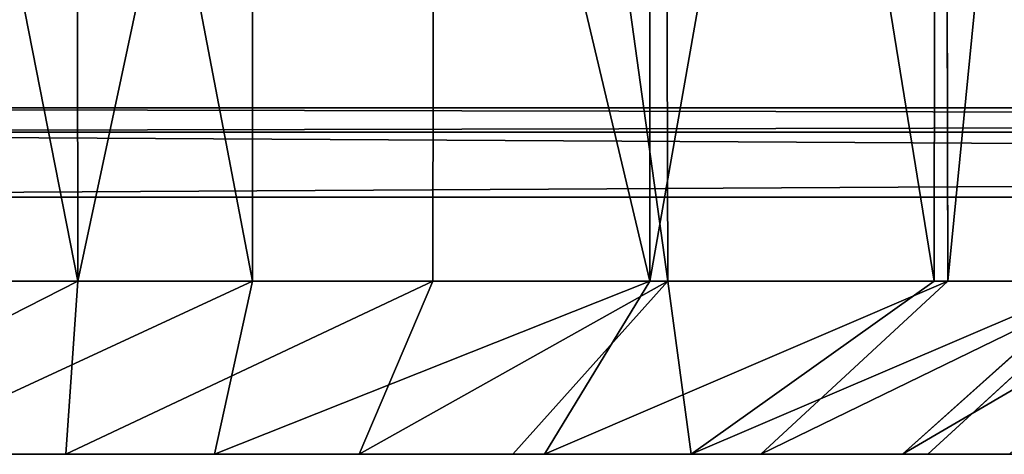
# Model space of a CAD drawing. Extents: x 0 to 35.8, y 0 to 27.5.
# Tile 210 of 256: x 31.167 to 31.603, y 0.707 to 0.9. Entities that reach past the tile are written whole.
import ezdxf

# ---------------------------------------------------------------- set-up
doc = ezdxf.new("R2010")
doc.units = 0
doc.header["$MEASUREMENT"] = 0
doc.layers.get('0').update_dxf_attribs({"color": 13, "linetype": 'CONTINUOUS'})
doc.layers.add('BOSCH_BADGE', color=254, linetype='CONTINUOUS')
doc.layers.add('HDI8056C_KNOBS_-_4_1', color=252, linetype='CONTINUOUS')

# ---------------------------------------------------------------- blocks, each defined once
blk = doc.blocks.new('RGM8658UC_TRADECAD_V06_DXF')
at = {"layer": 'BOSCH_BADGE', "color": 0}
for p, q in [((30.7356, 0.861, 6.8648), (35.82, 0.861, 6.8648)), ((35.82, 0.861, 6.2908), (30.7356, 0.861, 6.2908)), ((35.82, 0.861, 6.2908), (30.7356, 0.861, 6.2908)), ((30.7356, 0.861, 6.8648), (35.82, 0.861, 6.8648)), ((35.82, 0.8502, 6.8648), (30.7356, 0.8502, 6.8648)), ((30.7356, 0.8502, 6.2908), (35.82, 0.8502, 6.2908)), ((35.82, 0.8502, 6.8648), (30.7356, 0.8502, 6.8648)), ((30.7356, 0.8502, 6.2908), (35.82, 0.8502, 6.2908)), ((30.7806, 0.8214, 6.8198), (35.775, 0.8214, 6.8198)), ((35.775, 0.8214, 6.3358), (30.7806, 0.8214, 6.3358)), ((30.7806, 0.8214, 6.8198), (35.775, 0.8214, 6.8198)), ((35.775, 0.8214, 6.3358), (30.7806, 0.8214, 6.3358))]:
    blk.add_line(p, q, dxfattribs=at)
at = {"layer": 'HDI8056C_KNOBS_-_4_1', "color": 0}
for p, q in [((31.1924, 0.7841, 3.7921), (31.1915, 1.5272, 3.7907)), ((31.1924, 0.7841, 3.7921), (31.1915, 1.5272, 3.7907)), ((31.2698, 1.5273, 2.0878), (31.2698, 0.7841, 2.0889)), ((31.2698, 1.5273, 2.0878), (31.2698, 0.7841, 2.0889)), ((31.3508, 1.5272, 3.6785), (31.3497, 0.7841, 3.6796)), ((31.3508, 1.5272, 3.6785), (31.3497, 0.7841, 3.6796)), ((31.4459, 0.7841, 2.2465), (31.4458, 1.5272, 2.2412)), ((31.4459, 0.7841, 2.2465), (31.4458, 1.5272, 2.2412)), ((31.454, 0.7841, 3.5797), (31.4519, 1.5272, 3.5826)), ((31.454, 0.7841, 3.5797), (31.4519, 1.5272, 3.5826)), ((31.5729, 1.5272, 3.4186), (31.572, 0.7841, 3.418)), ((31.5729, 1.5272, 3.4186), (31.572, 0.7841, 3.418)), ((31.578, 0.7841, 2.4289), (31.5764, 1.5271, 2.4296)), ((31.578, 0.7841, 2.4289), (31.5764, 1.5271, 2.4296)), ((31.1924, 0.7841, 3.7921), (31.0444, 0.7841, 3.865)), ((31.1924, 0.7841, 3.7921), (31.0444, 0.7841, 3.865)), ((31.1217, 0.7841, 1.9996), (31.2698, 0.7841, 2.0889)), ((31.1217, 0.7841, 1.9996), (31.2698, 0.7841, 2.0889)), ((31.1871, 0.7073, 3.6966), (31.1924, 0.7841, 3.7921)), ((31.1871, 0.7073, 3.6966), (31.1924, 0.7841, 3.7921)), ((31.3497, 0.7841, 3.6796), (31.1924, 0.7841, 3.7921)), ((31.3497, 0.7841, 3.6796), (31.1924, 0.7841, 3.7921)), ((31.2698, 0.7841, 2.0889), (31.253, 0.7073, 2.1737)), ((31.2698, 0.7841, 2.0889), (31.253, 0.7073, 2.1737)), ((31.2698, 0.7841, 2.0889), (31.4459, 0.7841, 2.2465)), ((31.2698, 0.7841, 2.0889), (31.4459, 0.7841, 2.2465)), ((31.3497, 0.7841, 3.6796), (31.3171, 0.7073, 3.5848)), ((31.3497, 0.7841, 3.6796), (31.3171, 0.7073, 3.5848)), ((31.454, 0.7841, 3.5797), (31.3497, 0.7841, 3.6796)), ((31.454, 0.7841, 3.5797), (31.3497, 0.7841, 3.6796)), ((31.3852, 0.7073, 3.5194), (31.454, 0.7841, 3.5797)), ((31.3852, 0.7073, 3.5194), (31.454, 0.7841, 3.5797)), ((31.3992, 0.7073, 2.3124), (31.4459, 0.7841, 2.2465)), ((31.3992, 0.7073, 2.3124), (31.4459, 0.7841, 2.2465)), ((31.4459, 0.7841, 2.2465), (31.578, 0.7841, 2.4289)), ((31.4459, 0.7841, 2.2465), (31.578, 0.7841, 2.4289)), ((31.572, 0.7841, 3.418), (31.454, 0.7841, 3.5797)), ((31.572, 0.7841, 3.418), (31.454, 0.7841, 3.5797)), ((31.572, 0.7841, 3.418), (31.4643, 0.7073, 3.4186)), ((31.572, 0.7841, 3.418), (31.4643, 0.7073, 3.4186)), ((31.578, 0.7841, 2.4289), (31.4951, 0.7073, 2.4524)), ((31.578, 0.7841, 2.4289), (31.4951, 0.7073, 2.4524)), ((31.5579, 0.7073, 3.2384), (31.6436, 0.7841, 3.2561)), ((31.5579, 0.7073, 3.2384), (31.6436, 0.7841, 3.2561)), ((31.5692, 0.7073, 2.6034), (31.6528, 0.7841, 2.6179)), ((31.5692, 0.7073, 2.6034), (31.6528, 0.7841, 2.6179)), ((31.6436, 0.7841, 3.2561), (31.572, 0.7841, 3.418)), ((31.6436, 0.7841, 3.2561), (31.572, 0.7841, 3.418)), ((31.578, 0.7841, 2.4289), (31.6528, 0.7841, 2.6179)), ((31.578, 0.7841, 2.4289), (31.6528, 0.7841, 2.6179)), ((31.0353, 0.7073, 2.9809), (31.1811, 0.7073, 2.9881)), ((31.0353, 0.7073, 3.1976), (31.1813, 0.7073, 3.204)), ((31.0353, 0.7073, 2.9809), (31.1811, 0.7073, 2.9881)), ((31.0353, 0.7073, 3.1976), (31.1813, 0.7073, 3.204)), ((31.0358, 0.7073, 2.7328), (31.1945, 0.7073, 2.7704)), ((31.0358, 0.7073, 2.7328), (31.1945, 0.7073, 2.7704)), ((31.036, 0.7073, 3.4472), (31.1753, 0.7073, 3.4399)), ((31.036, 0.7073, 3.4472), (31.1753, 0.7073, 3.4399)), ((31.0418, 0.7073, 3.7688), (31.1871, 0.7073, 3.6966)), ((31.0418, 0.7073, 3.7688), (31.1871, 0.7073, 3.6966)), ((31.2065, 0.7073, 2.5689), (31.0509, 0.7073, 2.5233)), ((31.2065, 0.7073, 2.5689), (31.0509, 0.7073, 2.5233)), ((31.0696, 0.7073, 2.3054), (31.2217, 0.7073, 2.3662)), ((31.0696, 0.7073, 2.3054), (31.2217, 0.7073, 2.3662)), ((31.253, 0.7073, 2.1737), (31.1042, 0.7073, 2.0833)), ((31.253, 0.7073, 2.1737), (31.1042, 0.7073, 2.0833)), ((31.1753, 0.7073, 3.4399), (31.3232, 0.7073, 3.4195)), ((31.1813, 0.7073, 3.204), (31.1753, 0.7073, 3.4399)), ((31.1813, 0.7073, 3.204), (31.1753, 0.7073, 3.4399)), ((31.1871, 0.7073, 3.6966), (31.1753, 0.7073, 3.4399)), ((31.1753, 0.7073, 3.4399), (31.3232, 0.7073, 3.4195)), ((31.1871, 0.7073, 3.6966), (31.1753, 0.7073, 3.4399)), ((31.1811, 0.7073, 2.9881), (31.4102, 0.7073, 3.0286)), ((31.1945, 0.7073, 2.7704), (31.1811, 0.7073, 2.9881)), ((31.1945, 0.7073, 2.7704), (31.1811, 0.7073, 2.9881)), ((31.1813, 0.7073, 3.204), (31.1811, 0.7073, 2.9881)), ((31.1811, 0.7073, 2.9881), (31.4102, 0.7073, 3.0286)), ((31.1813, 0.7073, 3.204), (31.1811, 0.7073, 2.9881)), ((31.3952, 0.7073, 3.2191), (31.1813, 0.7073, 3.204)), ((31.3952, 0.7073, 3.2191), (31.1813, 0.7073, 3.204)), ((31.1871, 0.7073, 3.6966), (31.3171, 0.7073, 3.5848)), ((31.1871, 0.7073, 3.6966), (31.3171, 0.7073, 3.5848)), ((31.1945, 0.7073, 2.7704), (31.2065, 0.7073, 2.5689)), ((31.4213, 0.7073, 2.8445), (31.1945, 0.7073, 2.7704)), ((31.1945, 0.7073, 2.7704), (31.2065, 0.7073, 2.5689)), ((31.4213, 0.7073, 2.8445), (31.1945, 0.7073, 2.7704)), ((31.4118, 0.7073, 2.6701), (31.2065, 0.7073, 2.5689)), ((31.2217, 0.7073, 2.3662), (31.2065, 0.7073, 2.5689)), ((31.4118, 0.7073, 2.6701), (31.2065, 0.7073, 2.5689)), ((31.2217, 0.7073, 2.3662), (31.2065, 0.7073, 2.5689)), ((31.2217, 0.7073, 2.3662), (31.3847, 0.7073, 2.4836)), ((31.253, 0.7073, 2.1737), (31.2217, 0.7073, 2.3662)), ((31.253, 0.7073, 2.1737), (31.2217, 0.7073, 2.3662)), ((31.2217, 0.7073, 2.3662), (31.3847, 0.7073, 2.4836)), ((31.3992, 0.7073, 2.3124), (31.253, 0.7073, 2.1737)), ((31.3992, 0.7073, 2.3124), (31.253, 0.7073, 2.1737)), ((31.3171, 0.7073, 3.5848), (31.3852, 0.7073, 3.5194)), ((31.3232, 0.7073, 3.4195), (31.3171, 0.7073, 3.5848)), ((31.3232, 0.7073, 3.4195), (31.3171, 0.7073, 3.5848)), ((31.3171, 0.7073, 3.5848), (31.3852, 0.7073, 3.5194)), ((31.3232, 0.7073, 3.4195), (31.3952, 0.7073, 3.2191)), ((31.4643, 0.7073, 3.4186), (31.3232, 0.7073, 3.4195)), ((31.4643, 0.7073, 3.4186), (31.3232, 0.7073, 3.4195)), ((31.3232, 0.7073, 3.4195), (31.3952, 0.7073, 3.2191)), ((31.3847, 0.7073, 2.4836), (31.3992, 0.7073, 2.3124)), ((31.3847, 0.7073, 2.4836), (31.5692, 0.7073, 2.6034)), ((31.3847, 0.7073, 2.4836), (31.3992, 0.7073, 2.3124)), ((31.3847, 0.7073, 2.4836), (31.5692, 0.7073, 2.6034)), ((31.3847, 0.7073, 2.4836), (31.4118, 0.7073, 2.6701)), ((31.3847, 0.7073, 2.4836), (31.4118, 0.7073, 2.6701)), ((31.3852, 0.7073, 3.5194), (31.4643, 0.7073, 3.4186)), ((31.3852, 0.7073, 3.5194), (31.4643, 0.7073, 3.4186)), ((31.5579, 0.7073, 3.2384), (31.3952, 0.7073, 3.2191)), ((31.4102, 0.7073, 3.0286), (31.3952, 0.7073, 3.2191)), ((31.5579, 0.7073, 3.2384), (31.3952, 0.7073, 3.2191)), ((31.4102, 0.7073, 3.0286), (31.3952, 0.7073, 3.2191)), ((31.4951, 0.7073, 2.4524), (31.3992, 0.7073, 2.3124)), ((31.4951, 0.7073, 2.4524), (31.3992, 0.7073, 2.3124)), ((31.4102, 0.7073, 3.0286), (31.4213, 0.7073, 2.8445)), ((31.4102, 0.7073, 3.0286), (31.6054, 0.7073, 3.0658)), ((31.4102, 0.7073, 3.0286), (31.4213, 0.7073, 2.8445)), ((31.4102, 0.7073, 3.0286), (31.6054, 0.7073, 3.0658)), ((31.4213, 0.7073, 2.8445), (31.4118, 0.7073, 2.6701)), ((31.6095, 0.7073, 2.7671), (31.4118, 0.7073, 2.6701)), ((31.4213, 0.7073, 2.8445), (31.4118, 0.7073, 2.6701)), ((31.6095, 0.7073, 2.7671), (31.4118, 0.7073, 2.6701)), ((31.6195, 0.7073, 2.9153), (31.4213, 0.7073, 2.8445)), ((31.6195, 0.7073, 2.9153), (31.4213, 0.7073, 2.8445)), ((31.4643, 0.7073, 3.4186), (31.5579, 0.7073, 3.2384)), ((31.4643, 0.7073, 3.4186), (31.5579, 0.7073, 3.2384)), ((31.5692, 0.7073, 2.6034), (31.4951, 0.7073, 2.4524)), ((31.5692, 0.7073, 2.6034), (31.4951, 0.7073, 2.4524)), ((31.5579, 0.7073, 3.2384), (31.6054, 0.7073, 3.0658)), ((31.5579, 0.7073, 3.2384), (31.6054, 0.7073, 3.0658)), ((31.5692, 0.7073, 2.6034), (31.6095, 0.7073, 2.7671)), ((31.5692, 0.7073, 2.6034), (31.6095, 0.7073, 2.7671))]:
    blk.add_line(p, q, dxfattribs=at)
at = {"layer": 'BOSCH_BADGE', "color": 254}
mesh = blk.add_polyface(dxfattribs=at)
corners = [(35.82, 0.861, 6.8648), (30.7356, 0.8502, 6.8648), (30.7356, 0.861, 6.8648), (35.82, 0.8502, 6.8648)]
mesh.append_faces([[corners[k] for k in face] for face in [(0, 1, 2), (1, 0, 3)]], dxfattribs={"vtx0": -1, "color": 254})
mesh = blk.add_polyface(dxfattribs=at)
corners = [(35.82, 0.8502, 6.2908), (30.7356, 0.861, 6.2908), (30.7356, 0.8502, 6.2908), (35.82, 0.861, 6.2908)]
mesh.append_faces([[corners[k] for k in face] for face in [(0, 1, 2), (1, 0, 3)]], dxfattribs={"vtx0": -1, "color": 254})
mesh = blk.add_polyface(dxfattribs=at)
corners = [(35.82, 0.861, 6.8648), (30.7356, 0.861, 6.2908), (35.82, 0.861, 6.2908), (30.7356, 0.861, 6.8648)]
mesh.append_faces([[corners[k] for k in face] for face in [(0, 1, 2), (1, 0, 3)]], dxfattribs={"vtx0": -1, "color": 254})
mesh = blk.add_polyface(dxfattribs=at)
corners = [(30.7356, 0.8502, 6.8648), (35.775, 0.8214, 6.8198), (30.7806, 0.8214, 6.8198), (35.82, 0.8502, 6.8648)]
mesh.append_faces([[corners[k] for k in face] for face in [(0, 1, 2), (1, 0, 3)]], dxfattribs={"vtx0": -1, "color": 254})
mesh = blk.add_polyface(dxfattribs=at)
corners = [(30.7806, 0.8214, 6.3358), (35.82, 0.8502, 6.2908), (30.7356, 0.8502, 6.2908), (35.775, 0.8214, 6.3358)]
mesh.append_faces([[corners[k] for k in face] for face in [(0, 1, 2), (1, 0, 3)]], dxfattribs={"vtx0": -1, "color": 254})
mesh = blk.add_polyface(dxfattribs=at)
corners = [(30.7806, 0.8214, 6.8198), (35.775, 0.8214, 6.3358), (30.7806, 0.8214, 6.3358), (35.775, 0.8214, 6.8198)]
mesh.append_faces([[corners[k] for k in face] for face in [(0, 1, 2), (1, 0, 3)]], dxfattribs={"vtx0": -1, "color": 254})
at = {"layer": 'HDI8056C_KNOBS_-_4_1', "color": 252}
mesh = blk.add_polyface(dxfattribs=at)
corners = [(31.0463, 1.5272, 3.8628), (31.1924, 0.7841, 3.7921), (31.0444, 0.7841, 3.865), (31.1915, 1.5272, 3.7907)]
mesh.append_faces([[corners[k] for k in face] for face in [(0, 1, 2), (1, 0, 3)]], dxfattribs={"vtx0": -1, "color": 252})
mesh = blk.add_polyface(dxfattribs=at)
corners = [(31.2698, 0.7841, 2.0889), (31.1276, 1.5273, 2.0004), (31.1217, 0.7841, 1.9996), (31.2698, 1.5273, 2.0878)]
mesh.append_faces([[corners[k] for k in face] for face in [(0, 1, 2), (1, 0, 3)]], dxfattribs={"vtx0": -1, "color": 252})
mesh = blk.add_polyface(dxfattribs=at)
corners = [(31.3508, 1.5272, 3.6785), (31.1924, 0.7841, 3.7921), (31.1915, 1.5272, 3.7907), (31.3497, 0.7841, 3.6796)]
mesh.append_faces([[corners[k] for k in face] for face in [(0, 1, 2), (1, 0, 3)]], dxfattribs={"vtx0": -1, "color": 252})
mesh = blk.add_polyface(dxfattribs=at)
corners = [(31.4459, 0.7841, 2.2465), (31.2698, 1.5273, 2.0878), (31.2698, 0.7841, 2.0889), (31.4458, 1.5272, 2.2412)]
mesh.append_faces([[corners[k] for k in face] for face in [(0, 1, 2), (1, 0, 3)]], dxfattribs={"vtx0": -1, "color": 252})
mesh = blk.add_polyface(dxfattribs=at)
corners = [(31.3508, 1.5272, 3.6785), (31.454, 0.7841, 3.5797), (31.3497, 0.7841, 3.6796), (31.4519, 1.5272, 3.5826)]
mesh.append_faces([[corners[k] for k in face] for face in [(0, 1, 2), (1, 0, 3)]], dxfattribs={"vtx0": -1, "color": 252})
mesh = blk.add_polyface(dxfattribs=at)
corners = [(31.4458, 1.5272, 2.2412), (31.4459, 0.7841, 2.2465), (31.5764, 1.5271, 2.4296)]
mesh.append_faces([[corners[k] for k in face] for face in [(0, 1, 2)]], dxfattribs={"color": 252})
mesh = blk.add_polyface(dxfattribs=at)
corners = [(31.5764, 1.5271, 2.4296), (31.4459, 0.7841, 2.2465), (31.578, 0.7841, 2.4289)]
mesh.append_faces([[corners[k] for k in face] for face in [(0, 1, 2)]], dxfattribs={"color": 252})
mesh = blk.add_polyface(dxfattribs=at)
corners = [(31.4519, 1.5272, 3.5826), (31.572, 0.7841, 3.418), (31.454, 0.7841, 3.5797), (31.5729, 1.5272, 3.4186)]
mesh.append_faces([[corners[k] for k in face] for face in [(0, 1, 2), (1, 0, 3)]], dxfattribs={"vtx0": -1, "color": 252})
mesh = blk.add_polyface(dxfattribs=at)
corners = [(31.5729, 1.5272, 3.4186), (31.6436, 0.7841, 3.2561), (31.572, 0.7841, 3.418), (31.6445, 1.5272, 3.2554)]
mesh.append_faces([[corners[k] for k in face] for face in [(0, 1, 2), (1, 0, 3)]], dxfattribs={"vtx0": -1, "color": 252})
mesh = blk.add_polyface(dxfattribs=at)
corners = [(31.6511, 1.5272, 2.6173), (31.578, 0.7841, 2.4289), (31.6528, 0.7841, 2.6179), (31.5764, 1.5271, 2.4296)]
mesh.append_faces([[corners[k] for k in face] for face in [(0, 1, 2), (1, 0, 3)]], dxfattribs={"vtx0": -1, "color": 252})
mesh = blk.add_polyface(dxfattribs=at)
corners = [(31.0418, 0.7073, 3.7688), (31.1924, 0.7841, 3.7921), (31.1871, 0.7073, 3.6966), (31.0444, 0.7841, 3.865)]
mesh.append_faces([[corners[k] for k in face] for face in [(0, 1, 2), (1, 0, 3)]], dxfattribs={"vtx0": -1, "color": 252})
mesh = blk.add_polyface(dxfattribs=at)
corners = [(31.1042, 0.7073, 2.0833), (31.2698, 0.7841, 2.0889), (31.1217, 0.7841, 1.9996), (31.253, 0.7073, 2.1737)]
mesh.append_faces([[corners[k] for k in face] for face in [(0, 1, 2), (1, 0, 3)]], dxfattribs={"vtx0": -1, "color": 252})
mesh = blk.add_polyface(dxfattribs=at)
corners = [(31.1871, 0.7073, 3.6966), (31.3497, 0.7841, 3.6796), (31.3171, 0.7073, 3.5848)]
mesh.append_faces([[corners[k] for k in face] for face in [(0, 1, 2)]], dxfattribs={"color": 252})
mesh = blk.add_polyface(dxfattribs=at)
corners = [(31.1924, 0.7841, 3.7921), (31.3497, 0.7841, 3.6796), (31.1871, 0.7073, 3.6966)]
mesh.append_faces([[corners[k] for k in face] for face in [(0, 1, 2)]], dxfattribs={"color": 252})
mesh = blk.add_polyface(dxfattribs=at)
corners = [(31.4459, 0.7841, 2.2465), (31.2698, 0.7841, 2.0889), (31.253, 0.7073, 2.1737)]
mesh.append_faces([[corners[k] for k in face] for face in [(0, 1, 2)]], dxfattribs={"color": 252})
mesh = blk.add_polyface(dxfattribs=at)
corners = [(31.3992, 0.7073, 2.3124), (31.4459, 0.7841, 2.2465), (31.253, 0.7073, 2.1737)]
mesh.append_faces([[corners[k] for k in face] for face in [(0, 1, 2)]], dxfattribs={"color": 252})
mesh = blk.add_polyface(dxfattribs=at)
corners = [(31.3171, 0.7073, 3.5848), (31.454, 0.7841, 3.5797), (31.3852, 0.7073, 3.5194), (31.3497, 0.7841, 3.6796)]
mesh.append_faces([[corners[k] for k in face] for face in [(0, 1, 2), (1, 0, 3)]], dxfattribs={"vtx0": -1, "color": 252})
mesh = blk.add_polyface(dxfattribs=at)
corners = [(31.454, 0.7841, 3.5797), (31.4643, 0.7073, 3.4186), (31.3852, 0.7073, 3.5194)]
mesh.append_faces([[corners[k] for k in face] for face in [(0, 1, 2)]], dxfattribs={"color": 252})
mesh = blk.add_polyface(dxfattribs=at)
corners = [(31.578, 0.7841, 2.4289), (31.4459, 0.7841, 2.2465), (31.3992, 0.7073, 2.3124)]
mesh.append_faces([[corners[k] for k in face] for face in [(0, 1, 2)]], dxfattribs={"color": 252})
mesh = blk.add_polyface(dxfattribs=at)
corners = [(31.4951, 0.7073, 2.4524), (31.578, 0.7841, 2.4289), (31.3992, 0.7073, 2.3124)]
mesh.append_faces([[corners[k] for k in face] for face in [(0, 1, 2)]], dxfattribs={"color": 252})
mesh = blk.add_polyface(dxfattribs=at)
corners = [(31.454, 0.7841, 3.5797), (31.572, 0.7841, 3.418), (31.4643, 0.7073, 3.4186)]
mesh.append_faces([[corners[k] for k in face] for face in [(0, 1, 2)]], dxfattribs={"color": 252})
mesh = blk.add_polyface(dxfattribs=at)
corners = [(31.4643, 0.7073, 3.4186), (31.6436, 0.7841, 3.2561), (31.5579, 0.7073, 3.2384)]
mesh.append_faces([[corners[k] for k in face] for face in [(0, 1, 2)]], dxfattribs={"color": 252})
mesh = blk.add_polyface(dxfattribs=at)
corners = [(31.4643, 0.7073, 3.4186), (31.572, 0.7841, 3.418), (31.6436, 0.7841, 3.2561)]
mesh.append_faces([[corners[k] for k in face] for face in [(0, 1, 2)]], dxfattribs={"color": 252})
mesh = blk.add_polyface(dxfattribs=at)
corners = [(31.6528, 0.7841, 2.6179), (31.578, 0.7841, 2.4289), (31.4951, 0.7073, 2.4524)]
mesh.append_faces([[corners[k] for k in face] for face in [(0, 1, 2)]], dxfattribs={"color": 252})
mesh = blk.add_polyface(dxfattribs=at)
corners = [(31.6528, 0.7841, 2.6179), (31.4951, 0.7073, 2.4524), (31.5692, 0.7073, 2.6034)]
mesh.append_faces([[corners[k] for k in face] for face in [(0, 1, 2)]], dxfattribs={"color": 252})
mesh = blk.add_polyface(dxfattribs=at)
corners = [(31.5579, 0.7073, 3.2384), (31.6893, 0.7841, 3.0984), (31.6054, 0.7073, 3.0658), (31.6436, 0.7841, 3.2561)]
mesh.append_faces([[corners[k] for k in face] for face in [(0, 1, 2), (1, 0, 3)]], dxfattribs={"vtx0": -1, "color": 252})
mesh = blk.add_polyface(dxfattribs=at)
corners = [(31.6095, 0.7073, 2.7671), (31.6528, 0.7841, 2.6179), (31.5692, 0.7073, 2.6034), (31.6941, 0.7841, 2.7947)]
mesh.append_faces([[corners[k] for k in face] for face in [(0, 1, 2), (1, 0, 3)]], dxfattribs={"vtx0": -1, "color": 252})
mesh = blk.add_polyface(dxfattribs=at)
corners = [(31.0353, 0.7073, 2.9809), (31.1945, 0.7073, 2.7704), (31.0358, 0.7073, 2.7328), (31.1811, 0.7073, 2.9881)]
mesh.append_faces([[corners[k] for k in face] for face in [(0, 1, 2), (1, 0, 3)]], dxfattribs={"vtx0": -1, "color": 252})
mesh = blk.add_polyface(dxfattribs=at)
corners = [(31.0353, 0.7073, 3.1976), (31.1811, 0.7073, 2.9881), (31.0353, 0.7073, 2.9809), (31.1813, 0.7073, 3.204)]
mesh.append_faces([[corners[k] for k in face] for face in [(0, 1, 2), (1, 0, 3)]], dxfattribs={"vtx0": -1, "color": 252})
mesh = blk.add_polyface(dxfattribs=at)
corners = [(31.036, 0.7073, 3.4472), (31.1813, 0.7073, 3.204), (31.0353, 0.7073, 3.1976), (31.1753, 0.7073, 3.4399)]
mesh.append_faces([[corners[k] for k in face] for face in [(0, 1, 2), (1, 0, 3)]], dxfattribs={"vtx0": -1, "color": 252})
mesh = blk.add_polyface(dxfattribs=at)
corners = [(31.0358, 0.7073, 2.7328), (31.2065, 0.7073, 2.5689), (31.0509, 0.7073, 2.5233), (31.1945, 0.7073, 2.7704)]
mesh.append_faces([[corners[k] for k in face] for face in [(0, 1, 2), (1, 0, 3)]], dxfattribs={"vtx0": -1, "color": 252})
mesh = blk.add_polyface(dxfattribs=at)
corners = [(31.036, 0.7073, 3.4472), (31.1871, 0.7073, 3.6966), (31.1753, 0.7073, 3.4399), (31.0418, 0.7073, 3.7688)]
mesh.append_faces([[corners[k] for k in face] for face in [(0, 1, 2), (1, 0, 3)]], dxfattribs={"vtx0": -1, "color": 252})
mesh = blk.add_polyface(dxfattribs=at)
corners = [(31.0509, 0.7073, 2.5233), (31.2217, 0.7073, 2.3662), (31.0696, 0.7073, 2.3054), (31.2065, 0.7073, 2.5689)]
mesh.append_faces([[corners[k] for k in face] for face in [(0, 1, 2), (1, 0, 3)]], dxfattribs={"vtx0": -1, "color": 252})
mesh = blk.add_polyface(dxfattribs=at)
corners = [(31.0696, 0.7073, 2.3054), (31.253, 0.7073, 2.1737), (31.1042, 0.7073, 2.0833), (31.2217, 0.7073, 2.3662)]
mesh.append_faces([[corners[k] for k in face] for face in [(0, 1, 2), (1, 0, 3)]], dxfattribs={"vtx0": -1, "color": 252})
mesh = blk.add_polyface(dxfattribs=at)
corners = [(31.1753, 0.7073, 3.4399), (31.3952, 0.7073, 3.2191), (31.1813, 0.7073, 3.204), (31.3232, 0.7073, 3.4195)]
mesh.append_faces([[corners[k] for k in face] for face in [(0, 1, 2), (1, 0, 3)]], dxfattribs={"vtx0": -1, "color": 252})
mesh = blk.add_polyface(dxfattribs=at)
corners = [(31.1753, 0.7073, 3.4399), (31.3171, 0.7073, 3.5848), (31.3232, 0.7073, 3.4195), (31.1871, 0.7073, 3.6966)]
mesh.append_faces([[corners[k] for k in face] for face in [(0, 1, 2), (1, 0, 3)]], dxfattribs={"vtx0": -1, "color": 252})
mesh = blk.add_polyface(dxfattribs=at)
corners = [(31.1811, 0.7073, 2.9881), (31.4213, 0.7073, 2.8445), (31.1945, 0.7073, 2.7704), (31.4102, 0.7073, 3.0286)]
mesh.append_faces([[corners[k] for k in face] for face in [(0, 1, 2), (1, 0, 3)]], dxfattribs={"vtx0": -1, "color": 252})
mesh = blk.add_polyface(dxfattribs=at)
corners = [(31.1813, 0.7073, 3.204), (31.4102, 0.7073, 3.0286), (31.1811, 0.7073, 2.9881), (31.3952, 0.7073, 3.2191)]
mesh.append_faces([[corners[k] for k in face] for face in [(0, 1, 2), (1, 0, 3)]], dxfattribs={"vtx0": -1, "color": 252})
mesh = blk.add_polyface(dxfattribs=at)
corners = [(31.1945, 0.7073, 2.7704), (31.4118, 0.7073, 2.6701), (31.2065, 0.7073, 2.5689), (31.4213, 0.7073, 2.8445)]
mesh.append_faces([[corners[k] for k in face] for face in [(0, 1, 2), (1, 0, 3)]], dxfattribs={"vtx0": -1, "color": 252})
mesh = blk.add_polyface(dxfattribs=at)
corners = [(31.2065, 0.7073, 2.5689), (31.3847, 0.7073, 2.4836), (31.2217, 0.7073, 2.3662), (31.4118, 0.7073, 2.6701)]
mesh.append_faces([[corners[k] for k in face] for face in [(0, 1, 2), (1, 0, 3)]], dxfattribs={"vtx0": -1, "color": 252})
mesh = blk.add_polyface(dxfattribs=at)
corners = [(31.2217, 0.7073, 2.3662), (31.3992, 0.7073, 2.3124), (31.253, 0.7073, 2.1737), (31.3847, 0.7073, 2.4836)]
mesh.append_faces([[corners[k] for k in face] for face in [(0, 1, 2), (1, 0, 3)]], dxfattribs={"vtx0": -1, "color": 252})
mesh = blk.add_polyface(dxfattribs=at)
corners = [(31.3232, 0.7073, 3.4195), (31.3852, 0.7073, 3.5194), (31.4643, 0.7073, 3.4186), (31.3171, 0.7073, 3.5848)]
mesh.append_faces([[corners[k] for k in face] for face in [(0, 1, 2), (1, 0, 3)]], dxfattribs={"vtx0": -1, "color": 252})
mesh = blk.add_polyface(dxfattribs=at)
corners = [(31.3232, 0.7073, 3.4195), (31.5579, 0.7073, 3.2384), (31.3952, 0.7073, 3.2191), (31.4643, 0.7073, 3.4186)]
mesh.append_faces([[corners[k] for k in face] for face in [(0, 1, 2), (1, 0, 3)]], dxfattribs={"vtx0": -1, "color": 252})
mesh = blk.add_polyface(dxfattribs=at)
corners = [(31.3847, 0.7073, 2.4836), (31.4951, 0.7073, 2.4524), (31.3992, 0.7073, 2.3124), (31.5692, 0.7073, 2.6034)]
mesh.append_faces([[corners[k] for k in face] for face in [(0, 1, 2), (1, 0, 3)]], dxfattribs={"vtx0": -1, "color": 252})
mesh = blk.add_polyface(dxfattribs=at)
corners = [(31.4118, 0.7073, 2.6701), (31.5692, 0.7073, 2.6034), (31.3847, 0.7073, 2.4836), (31.6095, 0.7073, 2.7671)]
mesh.append_faces([[corners[k] for k in face] for face in [(0, 1, 2), (1, 0, 3)]], dxfattribs={"vtx0": -1, "color": 252})
mesh = blk.add_polyface(dxfattribs=at)
corners = [(31.3952, 0.7073, 3.2191), (31.6054, 0.7073, 3.0658), (31.4102, 0.7073, 3.0286), (31.5579, 0.7073, 3.2384)]
mesh.append_faces([[corners[k] for k in face] for face in [(0, 1, 2), (1, 0, 3)]], dxfattribs={"vtx0": -1, "color": 252})
mesh = blk.add_polyface(dxfattribs=at)
corners = [(31.4102, 0.7073, 3.0286), (31.6195, 0.7073, 2.9153), (31.4213, 0.7073, 2.8445), (31.6054, 0.7073, 3.0658)]
mesh.append_faces([[corners[k] for k in face] for face in [(0, 1, 2), (1, 0, 3)]], dxfattribs={"vtx0": -1, "color": 252})
mesh = blk.add_polyface(dxfattribs=at)
corners = [(31.4213, 0.7073, 2.8445), (31.6095, 0.7073, 2.7671), (31.4118, 0.7073, 2.6701), (31.6195, 0.7073, 2.9153)]
mesh.append_faces([[corners[k] for k in face] for face in [(0, 1, 2), (1, 0, 3)]], dxfattribs={"vtx0": -1, "color": 252})

msp = doc.modelspace()

# ---------------------------------------------------------------- block references
at = {"color": 0}
msp.add_blockref('RGM8658UC_TRADECAD_V06_DXF', (0, 0), dxfattribs=at)

doc.saveas('drawing.dxf')
